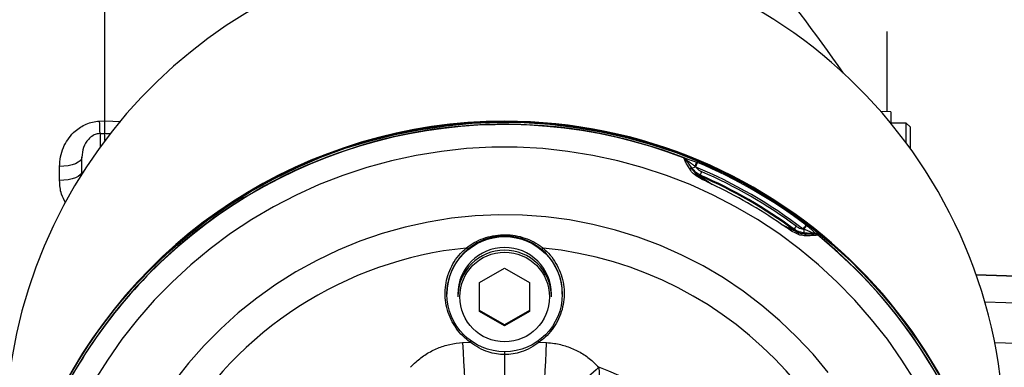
# Model space of a CAD drawing. Extents: x 0 to 8410, y 0 to 5940.
# Tile 74 of 110: x 5940 to 6196, y 3455 to 3546. Entities that reach past the tile are written whole.
import ezdxf

# ---------------------------------------------------------------- set-up
doc = ezdxf.new("R2010")
doc.units = 0
doc.header["$LTSCALE"] = 10
doc.linetypes.add('CENTERX2', pattern=[20.32, 12.7, -2.54, 2.54, -2.54])
doc.layers.get('0').update_dxf_attribs({"linetype": 'CONTINUOUS'})
doc.styles.add('SLDTEXTSTYLE0', font='TXT', dxfattribs={"width": 0.605})
doc.dimstyles.new('SLDDIMSTYLE11', dxfattribs={"dimtxt": 50, "dimasz": 50, "dimexe": 0, "dimexo": 0.0625, "dimgap": 12.5, "dimtad": 1, "dimdec": 1, "dimrnd": 1e-09, "dimzin": 12, "dimtxsty": 'SLDTEXTSTYLE0', "dimsah": 1, "dimcen": 0.09, "dimazin": 3, "dimtfac": 1, "dimtmove": 0, "dimatfit": 3, "dimtolj": 1, "dimtzin": 12})

# ---------------------------------------------------------------- blocks, each defined once
blk = doc.blocks.new('_D_21')
at = {"color": 7, "linetype": 'CONTINUOUS'}
for p, q in [((5638.08, 3303.69), (5638.08, 3824.64)), ((5744.08, 3303.69), (5744.08, 3824.64)), ((5638.08, 3809.64), (5538.08, 3809.64)), ((5638.08, 3809.64), (5744.08, 3809.64)), ((5744.08, 3809.64), (6258.91, 3809.64))]:
    blk.add_line(p, q, dxfattribs=at)
for points in [[(5638.08, 3809.64), (5588.08, 3817.14), (5588.08, 3802.14)], [(5744.08, 3809.64), (5794.08, 3802.14), (5794.08, 3817.14)]]:
    blk.add_solid(points, dxfattribs=at)
at = {"color": 7, "linetype": 'CONTINUOUS', "char_height": 50, "attachment_point": 1, "style": 'SLDTEXTSTYLE0'}
for s, insert in [('106', (5987.94, 3950.83)), ('(4x M12)', (5987.94, 3874.1))]:
    blk.add_mtext(s, dxfattribs=dict(at, insert=insert))

msp = doc.modelspace()

# ---------------------------------------------------------------- linework, layer by layer
at = {"color": 7, "linetype": 'CONTINUOUS'}
for p, q in [((5962.08093, 3519.223037), (5962.08093, 3689.916434)), ((6165.580933, 3540.4529), (6165.580933, 3542.452934)), ((6165.580933, 3542.452934), (6165.590947, 3542.452934)), ((6165.580933, 3521.617773), (6165.580933, 3540.4529)), ((6165.590947, 3540.4529), (6165.590947, 3542.452934)), ((6165.590947, 3521.617415), (6165.590947, 3540.4529)), ((6166.58092, 3521.582844), (6163.911616, 3521.676066)), ((6166.58092, 3521.582844), (6166.58092, 3518.617752)), ((6170.580928, 3518.617752), (6166.58092, 3518.617752)), ((6171.580945, 3517.617765), (6170.580928, 3518.617752)), ((6170.580928, 3513.403001), (6170.580928, 3518.617752)), ((6171.580945, 3517.617765), (6171.580945, 3512.034478)), ((5962.08093, 3514.073494), (5962.08093, 3515.962544)), ((5956.080918, 3505.364599), (5956.080918, 3509.724679)), ((6059.580927, 3477.120462), (6066.080933, 3480.869296)), ((6066.080933, 3480.869296), (6072.580938, 3477.120462)), ((6188.731794, 3479.200068), (6248.080914, 3477.127554)), ((6059.580927, 3469.622734), (6059.580927, 3477.120462)), ((6072.580938, 3477.120462), (6072.580938, 3469.622734)), ((6051.080947, 3474.238219), (6051.080947, 3474.101367)), ((6053.915923, 3474.101367), (6053.915923, 3473.394396)), ((6078.245943, 3473.394396), (6078.245943, 3474.101367)), ((6081.080918, 3474.101367), (6081.080918, 3474.238219)), ((6066.080933, 3466.101887), (6059.580927, 3469.850781)), ((6066.080933, 3465.87384), (6059.580927, 3469.622734)), ((6072.580938, 3469.850781), (6066.080933, 3466.101887)), ((6072.580938, 3469.622734), (6066.080933, 3465.87384)), ((6066.080933, 3466.101887), (6066.080933, 3465.87384))]:
    msp.add_line(p, q, dxfattribs=at)
at = {"color": 8, "linetype": 'CONTINUOUS'}
for p, q in [((6165.580933, 3540.4529), (6165.590947, 3540.4529)), ((5960.714643, 3519.154611), (5962.08093, 3519.223037)), ((5962.08093, 3519.223037), (5966.208552, 3519.016388)), ((5960.819249, 3515.898528), (5960.819249, 3512.364032)), ((6112.63374, 3509.577813), (6112.63374, 3509.588363)), ((5950.290327, 3503.680768), (5950.290327, 3507.309678)), ((6113.323246, 3509.047868), (6113.323246, 3509.038987)), ((6114.890014, 3506.806734), (6113.323246, 3509.047868)), ((6115.794425, 3507.183435), (6115.634893, 3507.316473)), ((6116.047745, 3508.446577), (6116.27013, 3508.354428)), ((6114.890014, 3506.583574), (6114.890014, 3506.806734)), ((6116.981809, 3505.09316), (6116.981809, 3504.827621)), ((6144.503419, 3492.070916), (6144.694571, 3491.924527)), ((6141.395454, 3490.747097), (6141.395454, 3491.012635)), ((6143.955057, 3490.982833), (6143.760149, 3491.054239)), ((6143.924807, 3490.060928), (6143.924807, 3489.837768)), ((6146.645968, 3489.829066), (6143.924807, 3490.060928)), ((6146.645968, 3489.820185), (6146.645968, 3489.829066)), ((6147.457813, 3489.503624), (6147.457813, 3489.493074)), ((6149.264847, 3488.007727), (6147.457813, 3489.493074)), ((6248.080914, 3476.991298), (6188.780193, 3479.062142)), ((6191.005533, 3472.087266), (6248.080914, 3470.45994)), ((6055.149441, 3461.485329), (6057.13958, 3461.587402)), ((6075.022285, 3461.587402), (6077.012424, 3461.485329)), ((6248.080914, 3459.859791), (6193.598275, 3461.413237))]:
    msp.add_line(p, q, dxfattribs=at)
at = {"color": 7, "linetype": 'CONTINUOUS', "flags": 128}
msp.add_lwpolyline([(5953.217422, 3453.41477), (5956.717973, 3459.179851), (5960.513358, 3464.755657), (5964.593326, 3470.127168), (5968.946909, 3475.27987), (5973.562335, 3480.199935), (5978.427147, 3484.874013), (5983.528291, 3489.289584), (5988.851969, 3493.43467), (5994.383876, 3497.298183), (6000.109022, 3500.869634), (6006.012027, 3504.139426), (6012.076979, 3507.098796), (6018.287514, 3509.73964), (6024.626886, 3512.054923), (6031.078016, 3514.038386), (6037.6235, 3515.684726), (6044.245695, 3516.989412), (6050.92678, 3517.949047), (6057.648693, 3518.560889), (6064.393346, 3518.823447), (6071.142559, 3518.735888), (6077.878093, 3518.298569), (6084.581857, 3517.512562), (6091.235732, 3516.380014), (6097.821807, 3514.904025), (6104.322319, 3513.088527), (6110.719715, 3510.938408), (6116.99677, 3508.459451), (6123.136585, 3505.65845), (6129.12259, 3502.542856), (6134.938632, 3499.121072), (6140.569036, 3495.402339), (6145.998662, 3491.396668), (6151.212816, 3487.114909), (6156.197493, 3482.568505), (6160.939221, 3477.769854), (6165.425246, 3472.731772), (6169.643437, 3467.467847), (6173.582439, 3461.992356), (6177.231644, 3456.31999), (6180.581187, 3450.466069)], dxfattribs=at)
at = {"color": 8, "linetype": 'CONTINUOUS', "flags": 128}
for points in [[(6172.948008, 3451.359245), (6169.445102, 3456.951859), (6165.64921, 3462.350311), (6161.57106, 3467.539313), (6157.222246, 3472.504141), (6152.615075, 3477.23067), (6147.762631, 3481.705608), (6142.678623, 3485.9162), (6137.377505, 3489.850524), (6131.874298, 3493.497434), (6126.184587, 3496.846559), (6120.324497, 3499.888423), (6114.310657, 3502.614441), (6108.160083, 3505.016866), (6101.890241, 3507.088902), (6095.518922, 3508.824589), (6089.064126, 3510.219159), (6082.544183, 3511.268499), (6075.977598, 3511.969748), (6069.382941, 3512.320879), (6062.778925, 3512.320879), (6056.184267, 3511.969748), (6049.617683, 3511.268499), (6043.097739, 3510.219159), (6036.642944, 3508.824589), (6030.271624, 3507.088902), (6024.001782, 3505.016866), (6017.851208, 3502.614441), (6011.837368, 3499.888423), (6005.977278, 3496.846559), (6000.287567, 3493.497434), (5994.78436, 3489.850524), (5989.483242, 3485.9162), (5984.399234, 3481.705608), (5979.54679, 3477.23067), (5974.939619, 3472.504141), (5970.590805, 3467.539313), (5966.512655, 3462.350311), (5962.716763, 3456.951859), (5959.213858, 3451.359245)], [(5956.080918, 3509.724679), (5955.970709, 3509.263578), (5955.644046, 3508.819463), (5955.112969, 3508.408549), (5954.396968, 3508.046033), (5953.522389, 3507.745209), (5952.521359, 3507.517102), (5951.430653, 3507.370117), (5950.290327, 3507.309678)], [(6112.63374, 3509.588363), (6112.63377, 3509.588363), (6112.63377, 3509.588423), (6112.63377, 3509.588423), (6112.63377, 3509.588423), (6112.633799, 3509.588482), (6112.633859, 3509.588602), (6112.634246, 3509.589019), (6112.634246, 3509.589019), (6112.636034, 3509.589853), (6112.638091, 3509.590271), (6112.642561, 3509.590628)], [(5956.080918, 3506.024363), (5955.970709, 3505.576911), (5955.644046, 3505.14591), (5955.112969, 3504.747155), (5954.396968, 3504.395368), (5953.522389, 3504.103425), (5952.521359, 3503.882053), (5951.430653, 3503.739419), (5950.290327, 3503.680768)], [(6150.255655, 3453.70582), (6146.329527, 3458.4412), (6142.136817, 3462.942752), (6137.691443, 3467.195513), (6133.008217, 3471.185389), (6128.102635, 3474.899116), (6122.99103, 3478.324356), (6117.690389, 3481.449726), (6112.218295, 3484.264793), (6106.592958, 3486.760321), (6100.833004, 3488.927903), (6094.957654, 3490.760448), (6088.986342, 3492.251756), (6082.938944, 3493.39694), (6076.835577, 3494.192185), (6070.696448, 3494.63481), (6064.542, 3494.723442), (6058.392679, 3494.457665), (6052.268867, 3493.838491), (6046.190952, 3492.867889), (6040.179108, 3491.549077), (6034.253304, 3489.886465), (6028.433238, 3487.885597), (6022.738253, 3485.553088), (6017.187213, 3482.896688), (6011.798595, 3479.925218), (6006.590312, 3476.648572), (6001.579647, 3473.077598), (5996.783261, 3469.224157), (5992.217069, 3465.101125), (5987.896239, 3460.722151), (5983.835106, 3456.101778), (5980.047231, 3451.255324)], [(6143.955057, 3490.982833), (6144.070123, 3491.129401), (6144.182001, 3491.271915), (6144.288932, 3491.408172), (6144.389247, 3491.535904), (6144.481336, 3491.653206), (6144.563769, 3491.758111), (6144.635205, 3491.849067), (6144.694571, 3491.924527)], [(6147.450482, 3489.515188), (6147.454207, 3489.510121), (6147.455906, 3489.507499), (6147.457396, 3489.504817), (6147.457396, 3489.504817), (6147.457753, 3489.503982), (6147.457783, 3489.503803), (6147.457813, 3489.503684), (6147.457813, 3489.503684), (6147.457813, 3489.503624), (6147.457813, 3489.503624), (6147.457813, 3489.503624)], [(6056.072836, 3486.103716), (6056.256746, 3485.886755), (6056.416665, 3485.698106)], [(6076.089029, 3486.103716), (6075.905119, 3485.886755), (6075.728153, 3485.67796), (6075.64566, 3485.580685)], [(6055.149441, 3461.485329), (6055.278813, 3458.970966), (6055.401241, 3456.530663), (6055.513238, 3454.233738), (6055.611645, 3452.14543), (6055.693631, 3450.325044), (6055.756872, 3448.824319), (6055.799608, 3447.68587), (6055.820589, 3446.942034), (6055.819248, 3446.61394)], [(6057.364916, 3461.906257), (6057.312553, 3461.831989), (6057.13958, 3461.587402)], [(6075.022285, 3461.587402), (6074.849312, 3461.831989), (6074.79695, 3461.906257)], [(6076.342617, 3446.61394), (6076.341276, 3446.942034), (6076.362257, 3447.68587), (6076.404994, 3448.824319), (6076.468234, 3450.325044), (6076.55022, 3452.14543), (6076.648628, 3454.233738), (6076.760625, 3456.530663), (6076.883053, 3458.970966), (6077.012424, 3461.485329)]]:
    msp.add_lwpolyline(points, dxfattribs=at)
at = {"color": 7, "linetype": 'CONTINUOUS'}
msp.add_circle((6066.079659, 3474.090654), 14.995142, dxfattribs=at)
at = {"color": 8, "linetype": 'CONTINUOUS'}
msp.add_circle((6066.082378, 3473.363566), 11.660889, dxfattribs=at)
at = {"color": 7, "linetype": 'CENTERX2'}
msp.add_arc((5691.080933, 2964.452925), 970, 74.298428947, 58.256891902, dxfattribs=at)
at = {"color": 7, "linetype": 'CONTINUOUS'}
for centre, radius, start, end in [((6066.023998, 3436.067286), 129.952085, 89.97489757, 173.02927516), ((6066.147973, 3436.086403), 129.932973, 0.03010157, 90.02956228), ((5776.953885, 3269.544145), 459.359654, 34.78543369, 39.56169441), ((6066.044927, 3389.084509), 129.999594, 89.98413095, 156.00346931), ((6066.065074, 3388.905855), 130.015919, 0.0571434, 155.92046691), ((6066.077984, 3388.744963), 129.545912, 68.73266094, 155.74951232), ((6066.148019, 3389.151189), 129.932927, 0.03009425, 90.02958274), ((6066.113731, 3388.689908), 127.032588, 53.65703163, 66.39473124), ((6066.111816, 3388.421049), 127.036397, 53.65722339, 66.39453948), ((6066.073326, 3474.230209), 14.992381, 89.97092987, 179.96938869), ((6066.090204, 3474.231876), 14.990715, 0.02424365, 90.03543778), ((6066.264443, 3388.901674), 129.316462, 0.00754382, 51.3128456), ((6066.295715, 3388.861349), 129.282176, 312.97860393, 50.07623674), ((6066.074933, 3474.09473), 12.159012, 89.97172973, 179.96872439), ((6066.074806, 3473.387827), 12.158885, 89.97112828, 179.96904482), ((6066.087447, 3474.095246), 12.158497, 0.02884556, 90.03070032), ((6066.087569, 3473.388337), 12.158375, 0.02855333, 90.03127357), ((6065.938879, 3388.808295), 129.369131, 133.05950473, 155.74500635)]:
    msp.add_arc(centre, radius, start, end, dxfattribs=at)
at = {"color": 8, "linetype": 'CONTINUOUS'}
for centre, radius, start, end in [((5881.056131, 3514.965749), 79.768572, 0.67000709, 3.01013937), ((6066.082025, 3388.630338), 129.59689, 68.94868434, 133.05202758), ((6112.095563, 3508.178562), 1.499179, 35.02479018, 68.96236806), ((6112.098734, 3508.200001), 1.493182, 34.67381517, 68.64122164), ((6112.629176, 3508.54532), 1.021743, 16.73987556, 64.63420437), ((6113.314388, 3509.071643), 0.025371, 290.43460348, 299.11567764), ((6101.038835, 3527.846515), 25.189831, 303.35822336, 305.41134103), ((6099.77737, 3513.750034), 17.112912, 337.91709503, 341.94621076), ((6073.609953, 3525.002596), 45.793582, 337.10029716, 338.68174488), ((6066.115463, 3388.738316), 128.441603, 52.80615651, 67.24555662), ((6066.112782, 3388.770727), 129.676602, 52.80650143, 67.24521622), ((6114.290369, 3506.025394), 0.819231, 42.94891209, 101.5996833), ((6115.911488, 3504.840235), 0.611386, 88.40219115, 140.81858904), ((6118.984515, 3509.410502), 5.001362, 232.33603066, 246.39481222), ((6130.236574, 3500.104625), 14.162425, 155.51613789, 159.37577822), ((6066.114725, 3388.735486), 127.944114, 53.65694891, 66.39480282), ((6066.115245, 3388.361449), 126.404433, 55.27733851, 64.77433286), ((6149.417148, 3486.021022), 9.447951, 142.3488505, 148.10747185), ((6120.776131, 3508.637385), 28.938419, 322.58342642, 325.07712986), ((6144.355843, 3494.769378), 4.994262, 233.64702685, 247.7262159), ((6141.968935, 3489.779837), 0.6159, 341.77259204, 36.68347085), ((6148.899056, 3490.359163), 4.983181, 172.81029024, 183.43110373), ((6143.718768, 3488.974248), 0.887761, 20.09157763, 76.57991209), ((6146.550096, 3489.048594), 0.963306, 55.48094459, 104.65019657), ((6146.657717, 3489.838961), 0.015361, 197.61917525, 220.10233945), ((6146.526687, 3488.358879), 1.480016, 51.37805761, 85.48953667), ((6146.515028, 3488.324206), 1.501698, 51.11105846, 84.99775503), ((6066.053246, 3387.843967), 98.765312, 95.79973934, 149.84829878), ((6066.175712, 3387.954938), 98.648145, 275.76748418, 84.23251582), ((6380.349471, 3133.331551), 432.989865, 132.01013691, 133.96324233), ((6066.170809, 3387.889894), 71.457637, 289.96162024, 70.03837976)]:
    msp.add_arc(centre, radius, start, end, dxfattribs=at)
for centre, major_axis, start_param, end_param in [((6774.514172, 3601.548347), (6484.285309, 334.679628), 4.5862207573, 4.5864168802), ((5149.647693, 3601.548347), (6484.285309, -334.679628), 4.8383610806, 4.8385772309)]:
    msp.add_ellipse(centre, major_axis=major_axis, ratio=0.0067678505, start_param=start_param, end_param=end_param, dxfattribs=at)
for points, knots in [([(5950.290327, 3507.309678), (5950.338796, 3508.150656), (5950.435717, 3509.832296), (5951.183067, 3512.20226), (5952.328548, 3514.340667), (5953.381408, 3515.615361), (5954.797885, 3516.976544), (5956.265969, 3518.009172), (5958.446407, 3518.827352), (5959.781224, 3519.093022), (5960.542085, 3519.143225), (5960.714643, 3519.154611)], [0, 0, 0, 0, 0.15095998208, 0.3018630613, 0.43993791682, 0.57784252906, 0.5866247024, 0.77764482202, 0.87463241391, 0.9715674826, 1, 1, 1, 1]), ([(5960.819249, 3515.898528), (5960.740779, 3515.893151), (5960.31205, 3515.863775), (5959.688183, 3515.702755), (5958.681096, 3515.232479), (5957.423231, 3514.165595), (5956.317679, 3512.217209), (5956.163335, 3510.59233), (5956.080918, 3509.724679)], [0, 0, 0, 0, 0.0218295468, 0.1192672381, 0.1772645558, 0.3534432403, 0.6547521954, 1, 1, 1, 1]), ([(6113.323246, 3509.047868), (6113.214119, 3509.178575), (6113.021956, 3509.40874), (6112.750877, 3509.534165), (6112.63374, 3509.588363)], [0, 0, 0, 0, 0.5678838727, 1, 1, 1, 1]), ([(6113.326733, 3509.049478), (6113.301838, 3509.082668), (6113.252055, 3509.149038), (6113.181491, 3509.225588), (6113.121862, 3509.283484), (6113.083065, 3509.318129), (6113.051233, 3509.344897), (6113.030972, 3509.361199), (6113.002278, 3509.383567), (6112.914234, 3509.448805), (6112.790684, 3509.521875), (6112.675719, 3509.572053), (6112.63685, 3509.587155), (6112.63374, 3509.588363)], [0, 0, 0, 0, 0.1402881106, 0.2805380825, 0.3506401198, 0.4206927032, 0.4557626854, 0.4907861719, 0.5083174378, 0.5783739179, 0.8597011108, 0.9887718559, 1, 1, 1, 1]), ([(6114.125644, 3506.827893), (6113.805224, 3507.391314), (6113.215507, 3508.428259), (6112.715372, 3509.355918), (6112.658489, 3509.510538), (6112.63374, 3509.577813)], [0, 0, 0, 0, 0.4019647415, 0.7397949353, 1, 1, 1, 1]), ([(6112.642561, 3509.590628), (6112.677671, 3509.584816), (6112.749579, 3509.572913), (6112.959474, 3509.503883), (6113.066887, 3509.468558)], [0, 0, 0, 0, 0.4882530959, 1, 1, 1, 1]), ([(6113.066887, 3509.468558), (6113.382355, 3509.368131), (6114.023684, 3509.163968), (6115.05532, 3508.839928), (6115.724957, 3508.574515), (6116.047745, 3508.446577)], [0, 0, 0, 0, 0.33397683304, 0.67895408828, 1, 1, 1, 1]), ([(6113.323246, 3509.038987), (6113.349428, 3508.979513), (6113.410185, 3508.841501), (6113.94569, 3507.998326), (6114.554814, 3507.085759), (6114.890014, 3506.583574)], [0, 0, 0, 0, 0.2540308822, 0.5894941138, 1, 1, 1, 1]), ([(6113.60762, 3508.83961), (6113.539791, 3508.893009), (6113.44402, 3508.968405), (6113.352423, 3509.035384), (6113.334713, 3509.0451), (6113.326733, 3509.049478)], [0, 0, 0, 0, 0.5715001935, 0.8069256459, 1, 1, 1, 1]), ([(6115.634893, 3507.316473), (6115.411816, 3507.502514), (6114.961358, 3507.878187), (6114.249921, 3508.380036), (6113.818297, 3508.688868), (6113.60762, 3508.83961)], [0, 0, 0, 0, 0.33431174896, 0.67507461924, 1, 1, 1, 1]), ([(6115.794425, 3507.183435), (6116.051701, 3506.897718), (6116.499213, 3506.400737), (6117.094576, 3506.101333), (6117.347662, 3505.974057)], [0, 0, 0, 0, 0.5749042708, 1, 1, 1, 1]), ([(6115.437572, 3505.226495), (6115.275158, 3505.375749), (6114.721641, 3505.884413), (6114.372406, 3506.437262), (6114.125644, 3506.827893)], [0, 0, 0, 0, 0.29342241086, 1, 1, 1, 1]), ([(6116.981809, 3505.09316), (6116.665042, 3505.252468), (6115.845648, 3505.664557), (6115.253342, 3506.372483), (6114.890014, 3506.806734)], [0, 0, 0, 0, 0.3865862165, 1, 1, 1, 1]), ([(6114.890014, 3506.583574), (6115.08731, 3506.310925), (6115.365723, 3505.926178), (6115.801554, 3505.558507), (6115.928535, 3505.451384)], [0, 0, 0, 0, 0.7086446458, 1, 1, 1, 1]), ([(6119.986867, 3502.711477), (6119.978174, 3502.715848), (6119.932879, 3502.738623), (6119.57661, 3502.918051), (6119.211353, 3503.100432), (6118.358059, 3503.525426), (6117.133218, 3504.088595), (6116.044073, 3504.81949), (6115.437572, 3505.226495)], [0, 0, 0, 0, 0.00559015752, 0.02912935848, 0.22918213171, 0.24014803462, 0.57686897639, 1, 1, 1, 1]), ([(6115.928535, 3505.451384), (6116.437707, 3505.103462), (6117.28759, 3504.52273), (6118.337997, 3503.821244), (6119.056864, 3503.33821), (6119.493901, 3503.044457), (6119.816923, 3502.826032), (6119.931418, 3502.749085), (6119.968678, 3502.723764), (6119.979401, 3502.71652), (6119.986867, 3502.711477)], [0, 0, 0, 0, 0.39569483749, 0.66047445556, 0.76112226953, 0.91301330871, 0.97329900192, 0.99233992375, 0.99466665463, 1, 1, 1, 1]), ([(6116.981809, 3504.827621), (6116.985971, 3504.822827), (6116.995542, 3504.811801), (6117.08932, 3504.740755), (6117.40401, 3504.514774), (6118.388882, 3503.828623), (6119.322624, 3503.175847), (6119.986867, 3502.711477)], [0, 0, 0, 0, 0.0322868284, 0.0742487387, 0.1498701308, 0.3952367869, 1, 1, 1, 1]), ([(5951.871042, 3497.850122), (5951.463154, 3498.598984), (5950.468811, 3500.424542), (5950.356542, 3502.472753), (5950.290327, 3503.680768)], [0, 0, 0, 0, 0.4102094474, 1, 1, 1, 1]), ([(6142.55393, 3489.58719), (6142.062554, 3489.810607), (6141.057396, 3490.267628), (6139.734019, 3491.198783), (6138.747659, 3491.840184), (6138.235647, 3492.177206), (6138.123935, 3492.250306), (6138.115798, 3492.255631)], [0, 0, 0, 0, 0.3166772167, 0.6477939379, 0.9232730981, 0.9944117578, 1, 1, 1, 1]), ([(6138.115798, 3492.255631), (6138.123855, 3492.251716), (6138.160584, 3492.233869), (6138.281227, 3492.175396), (6138.507855, 3492.065285), (6139.024493, 3491.813755), (6140.403879, 3491.13887), (6141.581733, 3490.571904), (6142.462854, 3490.147772)], [0, 0, 0, 0, 0.0053425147, 0.0243560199, 0.07999666, 0.1558593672, 0.3685211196, 1, 1, 1, 1]), ([(6138.115798, 3492.255631), (6138.607925, 3492.027108), (6139.512179, 3491.607211), (6140.562804, 3491.115368), (6141.143458, 3490.84864), (6141.329902, 3490.768222), (6141.387516, 3490.745803), (6141.393286, 3490.746743), (6141.395454, 3490.747097)], [0, 0, 0, 0, 0.4071031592, 0.7480279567, 0.89635154, 0.9403814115, 0.9775935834, 1, 1, 1, 1]), ([(6141.936784, 3491.792324), (6142.322715, 3491.556876), (6142.894307, 3491.208161), (6143.547866, 3491.091977), (6143.760149, 3491.054239)], [0, 0, 0, 0, 0.6751883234, 1, 1, 1, 1]), ([(6144.694571, 3491.924527), (6144.967384, 3491.708958), (6145.533351, 3491.261746), (6146.336084, 3490.527867), (6146.84544, 3490.068334), (6147.095983, 3489.842298)], [0, 0, 0, 0, 0.32104785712, 0.66603579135, 1, 1, 1, 1]), ([(6056.072836, 3486.103716), (6056.761411, 3486.598755), (6058.157118, 3487.602174), (6060.519596, 3488.654775), (6063.034046, 3489.351236), (6065.613829, 3489.629125), (6068.219284, 3489.494995), (6070.734715, 3488.958639), (6073.139984, 3488.025127), (6074.898461, 3487.011519), (6075.836252, 3486.296458), (6076.089029, 3486.103716)], [0, 0, 0, 0, 0.1177333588, 0.2386393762, 0.3576102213, 0.4797107, 0.5978935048, 0.7191475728, 0.835966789, 0.955785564, 1, 1, 1, 1]), ([(6143.924807, 3490.060928), (6143.573999, 3490.110144), (6142.666334, 3490.237484), (6141.878682, 3490.717899), (6141.395454, 3491.012635)], [0, 0, 0, 0, 0.3864957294, 1, 1, 1, 1]), ([(6142.462854, 3490.147772), (6142.826276, 3490.034668), (6143.35428, 3489.870343), (6143.78923, 3489.845509), (6143.924807, 3489.837768)], [0, 0, 0, 0, 0.6882929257, 1, 1, 1, 1]), ([(6144.552504, 3489.279213), (6144.364425, 3489.277941), (6143.755371, 3489.27382), (6143.044961, 3489.459115), (6142.55393, 3489.58719)], [0, 0, 0, 0, 0.3088057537, 1, 1, 1, 1]), ([(6143.924807, 3489.837768), (6144.368877, 3489.81676), (6145.303283, 3489.772555), (6146.393286, 3489.751924), (6146.561519, 3489.797371), (6146.645968, 3489.820185)], [0, 0, 0, 0, 0.3108336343, 0.6540520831, 1, 1, 1, 1]), ([(6146.30646, 3489.980581), (6146.066108, 3490.089968), (6145.573689, 3490.314076), (6144.779019, 3490.680928), (6144.227958, 3490.88284), (6143.955057, 3490.982833)], [0, 0, 0, 0, 0.3249218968, 0.6656823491, 1, 1, 1, 1]), ([(6147.457813, 3489.493074), (6147.369134, 3489.459075), (6147.194449, 3489.392101), (6146.04169, 3489.321957), (6145.02807, 3489.292863), (6144.552504, 3489.279213)], [0, 0, 0, 0, 0.3537252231, 0.6967831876, 1, 1, 1, 1]), ([(6146.643077, 3489.834311), (6146.631675, 3489.84099), (6146.610192, 3489.853575), (6146.499746, 3489.902614), (6146.388647, 3489.947429), (6146.30646, 3489.980581)], [0, 0, 0, 0, 0.2274079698, 0.4284683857, 1, 1, 1, 1]), ([(6147.457813, 3489.503624), (6147.455223, 3489.505714), (6147.422767, 3489.531894), (6147.321619, 3489.606005), (6147.196428, 3489.67646), (6147.095839, 3489.720191), (6147.062012, 3489.733818), (6147.037737, 3489.743238), (6146.998523, 3489.757333), (6146.94908, 3489.773729), (6146.868843, 3489.796333), (6146.76707, 3489.819294), (6146.684406, 3489.829305), (6146.643077, 3489.834311)], [0, 0, 0, 0, 0.01119732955, 0.14030237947, 0.42156590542, 0.49169779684, 0.50921093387, 0.54425186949, 0.57928585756, 0.64938531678, 0.71946808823, 0.85974257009, 1, 1, 1, 1]), ([(6147.457813, 3489.503624), (6147.352305, 3489.577836), (6147.108148, 3489.749569), (6146.813366, 3489.800273), (6146.645968, 3489.829066)], [0, 0, 0, 0, 0.4321321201, 1, 1, 1, 1]), ([(6147.095983, 3489.842298), (6147.185808, 3489.763863), (6147.361334, 3489.610593), (6147.421235, 3489.546488), (6147.450482, 3489.515188)], [0, 0, 0, 0, 0.5117438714, 1, 1, 1, 1]), ([(6057.13958, 3461.587402), (6056.462187, 3462.118797), (6055.08774, 3463.197009), (6053.413901, 3465.214364), (6052.068164, 3467.481493), (6051.135259, 3469.926827), (6050.618927, 3472.516592), (6050.545179, 3475.133975), (6050.915107, 3477.750068), (6051.710373, 3480.245332), (6052.928682, 3482.586341), (6054.393223, 3484.560391), (6055.559177, 3485.631737), (6056.072836, 3486.103716)], [0, 0, 0, 0, 0.0912130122, 0.1850733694, 0.2763137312, 0.3701905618, 0.461518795, 0.5554900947, 0.6468368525, 0.7408309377, 0.8321087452, 0.9260358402, 1, 1, 1, 1]), ([(6076.089029, 3486.103716), (6076.71765, 3485.516089), (6077.993134, 3484.323784), (6079.485589, 3482.170479), (6080.629339, 3479.796644), (6081.346351, 3477.281119), (6081.635872, 3474.657937), (6081.482556, 3472.045188), (6080.887728, 3469.471673), (6079.879848, 3467.054141), (6078.463798, 3464.826229), (6076.83279, 3462.983061), (6075.576552, 3462.014668), (6075.022285, 3461.587402)], [0, 0, 0, 0, 0.0911615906, 0.1849685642, 0.2761511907, 0.3699712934, 0.461241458, 0.5551511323, 0.6464955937, 0.7404812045, 0.8318130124, 0.9257939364, 1, 1, 1, 1]), ([(6041.59609, 3455.054464), (6042.068937, 3455.544608), (6043.302854, 3456.823659), (6045.646234, 3458.570906), (6048.603206, 3460.098156), (6051.80989, 3461.147112), (6054.025537, 3461.371504), (6055.149441, 3461.485329)], [0, 0, 0, 0, 0.1327903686, 0.3465225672, 0.56653421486, 0.78012127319, 1, 1, 1, 1]), ([(6066.080933, 3458.347263), (6065.366026, 3458.385174), (6063.917878, 3458.461967), (6061.660811, 3459.043652), (6059.332216, 3460.02017), (6057.878216, 3461.059446), (6057.13958, 3461.587402)], [0, 0, 0, 0, 0.221198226, 0.4480690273, 0.7196174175, 1, 1, 1, 1]), ([(6075.022285, 3461.587402), (6074.307691, 3461.075179), (6072.85537, 3460.034152), (6070.545248, 3459.057755), (6068.262163, 3458.465141), (6066.813922, 3458.386875), (6066.080933, 3458.347263)], [0, 0, 0, 0, 0.2715701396, 0.5519313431, 0.7732215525, 1, 1, 1, 1]), ([(6077.012424, 3461.485329), (6077.689028, 3461.429635), (6079.45775, 3461.284045), (6082.290752, 3460.575326), (6085.344759, 3459.25081), (6088.187585, 3457.429177), (6089.765428, 3455.853641), (6090.565776, 3455.054464)], [0, 0, 0, 0, 0.13236779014, 0.34602498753, 0.56597747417, 0.77984584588, 1, 1, 1, 1]), ([(6090.565776, 3455.054464), (6090.616399, 3454.423169), (6090.742408, 3452.851764), (6090.736967, 3451.297585), (6090.733712, 3450.367781)], [0, 0, 0, 0, 0.4017396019, 1, 1, 1, 1])]:
    msp.add_open_spline(points, degree=3, knots=knots, dxfattribs=at)
at = {"color": 7, "linetype": 'CONTINUOUS'}
for points, knots in [([(5962.08093, 3515.962544), (5962.08093, 3516.09546), (5962.08093, 3516.397924), (5962.08093, 3517.500951), (5962.08093, 3518.649011), (5962.08093, 3519.223037)], [0, 0, 0, 0, 0.2815981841, 0.6408018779, 1, 1, 1, 1]), ([(6066.080933, 3459.256145), (6066.080933, 3459.121284), (6066.080933, 3458.824812), (6066.080933, 3458.515742), (6066.080933, 3458.347263)], [0, 0, 0, 0, 0.4548856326, 1, 1, 1, 1]), ([(6066.080933, 3458.347263), (6066.080933, 3457.899523), (6066.080933, 3456.64059), (6066.080933, 3454.680103), (6066.080933, 3452.579353), (6066.080933, 3450.758515), (6066.080933, 3449.253447), (6066.080933, 3448.130929), (6066.080933, 3447.379219), (6066.080933, 3447.225824), (6066.080933, 3447.150531)], [0, 0, 0, 0, 0.07350623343, 0.20668097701, 0.33985793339, 0.47294983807, 0.60603608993, 0.73894807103, 0.87186360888, 1, 1, 1, 1])]:
    msp.add_open_spline(points, degree=3, knots=knots, dxfattribs=at)

# ---------------------------------------------------------------- dimensions: what is measured, and where the dimension line sits
dim = msp.add_linear_dim(base=(5744.080933, 3809.643996), p1=(5638.080933, 3283.692658), p2=(5744.080933, 3283.692658), text='<>\\P(4x M12)', dimstyle='SLDDIMSTYLE11', dxfattribs=at)
dim.commit()
dim.dimension.update_dxf_attribs({"geometry": '_D_21', "text_midpoint": (6123.427652, 3809.643996), "dimtype": 160})

doc.saveas('drawing.dxf')
